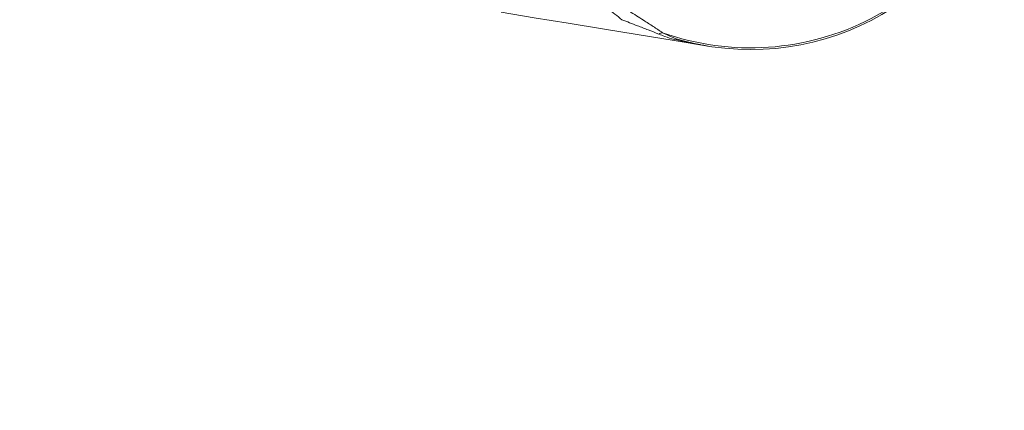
# Model space of a CAD drawing. Header units: millimetres. Extents: x 0 to 8410, y 0 to 5940.
# Tile 200 of 256: x 6321 to 6596, y 2973 to 3082. Entities that reach past the tile are written whole.
import ezdxf

# ---------------------------------------------------------------- set-up
doc = ezdxf.new("R2010")
doc.units = ezdxf.units.MM
doc.header["$LTSCALE"] = 10
doc.styles.add('SLDTEXTSTYLE0', font='TXT', dxfattribs={"width": 0.605})
doc.dimstyles.new('SLDDIMSTYLE0', dxfattribs={"dimtxt": 50, "dimasz": 50, "dimexe": 0, "dimexo": 0.0625, "dimgap": 12.5, "dimtad": 1, "dimtoh": 1, "dimdec": 1, "dimrnd": 1e-09, "dimzin": 12, "dimdsep": 46, "dimtxsty": 'SLDTEXTSTYLE0', "dimsah": 1, "dimcen": 0.09, "dimadec": 0, "dimazin": 0, "dimtfac": 1, "dimtofl": 0, "dimtmove": 0, "dimatfit": 3, "dimfxl": 1, "dimfrac": 2, "dimtolj": 1, "dimtzin": 12, "dimarcsym": 0})

# ---------------------------------------------------------------- blocks, each defined once
blk = doc.blocks.new('*D30')
at = {"color": 7, "linetype": 'Continuous', "lineweight": 0}
for p, q in [((5294.64, 2973.04), (5294.64, 3462.48)), ((6525.14, 3148.04), (6525.14, 3462.48)), ((5294.64, 3447.48), (6525.14, 3447.48))]:
    blk.add_line(p, q, dxfattribs=at)
for points in [[(5294.64, 3447.48), (5344.64, 3439.98), (5344.64, 3454.98)], [(6525.14, 3447.48), (6475.14, 3454.98), (6475.14, 3439.98)]]:
    blk.add_solid(points, dxfattribs=at)
at = {"color": 7, "linetype": 'Continuous', "lineweight": 0, "insert": (5804.86, 3511.93), "char_height": 50, "attachment_point": 1, "style": 'SLDTEXTSTYLE0'}
blk.add_mtext('1230,5', dxfattribs=at)

msp = doc.modelspace()

# ---------------------------------------------------------------- linework, layer by layer
at = {"color": 8, "linetype": 'Continuous', "lineweight": 0}
msp.add_line((6511.040224, 3075.413391), (6506.611241, 3076.233551), dxfattribs=at)
at = {"color": 7, "linetype": 'Continuous', "lineweight": 0, "flags": 128}
msp.add_lwpolyline([(6513.206614, 3075.013444), (6503.258837, 3076.639101), (6493.413342, 3078.24795), (6483.683718, 3079.837963), (6474.083198, 3081.406757), (6464.624775, 3082.952425), (6455.321325, 3084.472701)], dxfattribs=at)
at = {"color": 8, "linetype": 'Continuous', "lineweight": 0}
for centre, radius, start, end in [((6525.140959, 3148.044765), 73.531539, 250.44097552, 344.28606263), ((6501.378764, 3074.939596), 3.911168, 102.62091536, 118.88139303), ((6506.923207, 3075.507987), 0.789789, 77.31320827, 113.26592073)]:
    msp.add_arc(centre, radius, start, end, dxfattribs=at)
at = {"color": 7, "linetype": 'Continuous', "lineweight": 0}
msp.add_arc((6525.140959, 3148.044765), 74, 255.88662157, 343.78459753, dxfattribs=at)
at = {"color": 8, "linetype": 'Continuous', "lineweight": 0}
for points, knots in [([(6489.135517, 3082.396314), (6487.836642, 3083.406612), (6485.685716, 3085.079656), (6483.916704, 3086.992331), (6483.215941, 3087.750003)], [0, 0, 0, 0, 0.6038679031, 1, 1, 1, 1]), ([(6491.274012, 3084.77442), (6492.576243, 3083.923345), (6494.814676, 3082.460414), (6497.984024, 3080.49674), (6499.673686, 3079.339004), (6500.524176, 3078.756258)], [0, 0, 0, 0, 0.4085735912, 0.7023058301, 1, 1, 1, 1]), ([(6499.489678, 3078.364298), (6498.509763, 3078.756857), (6496.542165, 3079.545086), (6493.058917, 3080.852764), (6490.587813, 3081.824949), (6489.135517, 3082.396314)], [0, 0, 0, 0, 0.2902997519, 0.5829011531, 1, 1, 1, 1]), ([(6506.611241, 3076.233551), (6504.761132, 3076.653981), (6502.310025, 3077.210986), (6500.04504, 3078.137196), (6499.489678, 3078.364298)], [0, 0, 0, 0, 0.7548056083, 1, 1, 1, 1]), ([(6500.524176, 3078.756258), (6501.35541, 3078.339474), (6503.02767, 3077.500997), (6505.258455, 3076.760561), (6506.646429, 3076.396566), (6507.096661, 3076.278493)], [0, 0, 0, 0, 0.4003905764, 0.805498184, 1, 1, 1, 1]), ([(6513.206614, 3075.013444), (6513.188493, 3075.016418), (6512.689832, 3075.098247), (6512.193916, 3075.195053), (6511.716021, 3075.288341)], [0, 0, 0, 0, 0.036339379, 1, 1, 1, 1])]:
    msp.add_open_spline(points, degree=3, knots=knots, dxfattribs=at)

# ---------------------------------------------------------------- dimensions: what is measured, and where the dimension line sits
at = {"color": 7, "linetype": 'Continuous', "lineweight": 0}
dim = msp.add_linear_dim(base=(6525.140959, 3447.476603), p1=(5294.640959, 2973.044765), p2=(6525.140959, 3148.044765), dimstyle='SLDDIMSTYLE0', dxfattribs=at)
dim.commit()
dim.dimension.update_dxf_attribs({"geometry": '*D30', "text_midpoint": (5909.890959, 3447.476603), "dimtype": 160})

doc.saveas('drawing.dxf')
